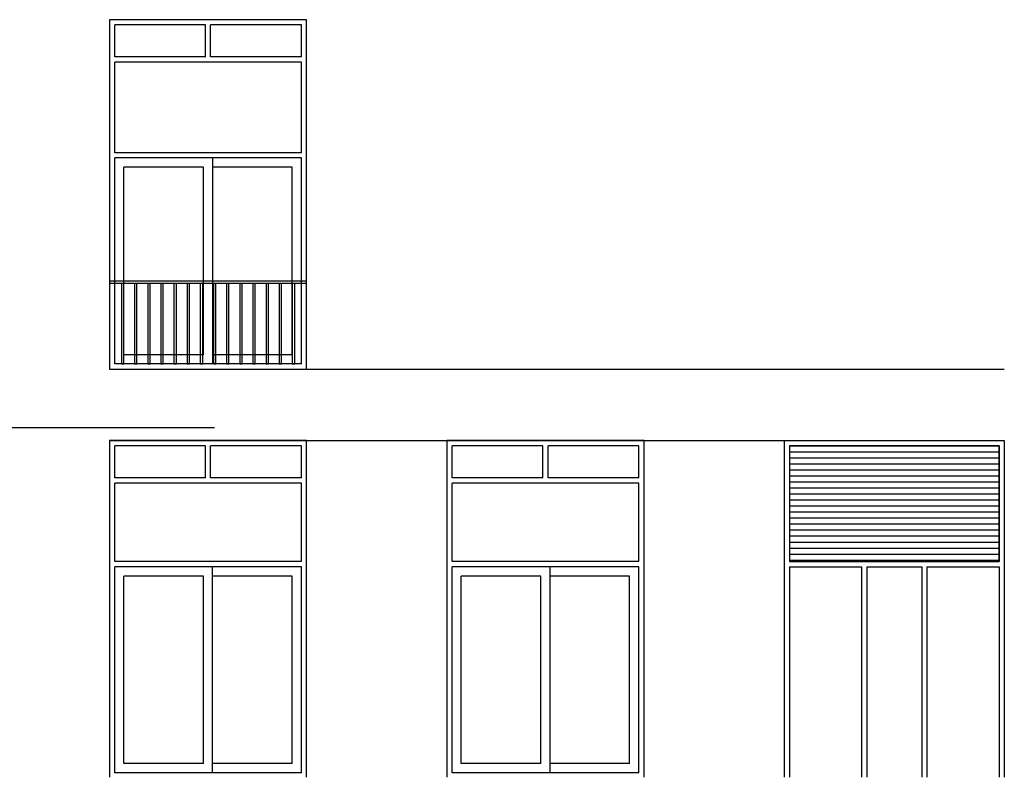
# Model space of a CAD drawing. Extents: x -152209 to 159908, y 32091 to 111955.
# Tile 56 of 59: x 130795 to 143080, y 55610 to 65060. Entities that reach past the tile are written whole.
import ezdxf

# ---------------------------------------------------------------- set-up
doc = ezdxf.new("R2010")
doc.units = 0
doc.header["$LTSCALE"] = 1000
doc.header["$MEASUREMENT"] = 0
doc.layers.get('0').update_dxf_attribs({"linetype": 'CONTINUOUS'})
for name, color, linetype in [('ALUM-AZ', 15, 'CONTINUOUS'), ('BIB', 7, 'CONTINUOUS'), ('HOUT-AZ', 15, 'CONTINUOUS'), ('STAAL-AZ', 3, 'CONTINUOUS'), ('STEEN-AZ', 3, 'CONTINUOUS')]:
    doc.layers.add(name, color=color, linetype=linetype)

# ---------------------------------------------------------------- blocks, each defined once
blk = doc.blocks.new('*X26')
at = {"color": 0}
for p, q in [((265197, 72285), (267812, 72285)), ((265197, 72210), (267812, 72210)), ((265197, 72135), (267812, 72135)), ((265197, 72060), (267812, 72060)), ((265197, 71985), (267812, 71985)), ((265197, 71910), (267812, 71910)), ((265197, 71835), (267812, 71835)), ((265197, 71760), (267812, 71760)), ((265197, 71685), (267812, 71685)), ((265197, 71610), (267812, 71610)), ((265197, 71535), (267812, 71535)), ((265197, 71460), (267812, 71460)), ((265197, 71385), (267812, 71385)), ((265197, 71310), (267812, 71310)), ((265197, 71235), (267812, 71235)), ((265197, 71160), (267812, 71160)), ((265197, 71085), (267812, 71085)), ((265197, 71010), (267812, 71010)), ((265197, 70935), (267812, 70935)), ((265197, 70860), (267812, 70860))]:
    blk.add_line(p, q, dxfattribs=at)
blk = doc.blocks.new('STUDKOZVERD')
at = {"layer": 'HOUT-AZ'}
for p, q in [((1198, 4295), (65, 4295)), ((65, 3895), (65, 4295)), ((1198, 3895), (1198, 4295)), ((1262, 3895), (1262, 4295)), ((2395, 4295), (1262, 4295)), ((2395, 3895), (2395, 4295)), ((1198, 3895), (65, 3895)), ((65, 2700), (65, 3830)), ((2395, 3830), (65, 3830)), ((2395, 3895), (1262, 3895)), ((2395, 2700), (2395, 3830)), ((2395, 2700), (65, 2700)), ((65, 65), (65, 2635)), ((2395, 2635), (65, 2635)), ((1288, 65), (1288, 2635)), ((2395, 65), (2395, 2635)), ((1172, 2520), (180, 2520)), ((180, 180), (180, 2520)), ((1172, 180), (1172, 2520)), ((2280, 2520), (1288, 2520)), ((2280, 180), (2280, 2520)), ((1172, 180), (180, 180)), ((2280, 180), (1288, 180)), ((2395, 65), (65, 65))]:
    blk.add_line(p, q, dxfattribs=at)
blk.add_lwpolyline([(0, 0), (2460, 0), (2460, 4360), (0, 4360)], close=True, dxfattribs=at)
at = {"layer": 'STAAL-AZ'}
for p, q in [((2460, 1100), (0, 1100)), ((2460, 1070), (0, 1070))]:
    blk.add_line(p, q, dxfattribs=at)
for points in [[(149, 1070), (149, 65), (179, 65), (179, 1070)], [(313, 1070), (313, 65), (343, 65), (343, 1070)], [(477, 1070), (477, 65), (507, 65), (507, 1070)], [(641, 1070), (641, 65), (671, 65), (671, 1070)], [(805, 1070), (805, 65), (835, 65), (835, 1070)], [(969, 1070), (969, 65), (999, 65), (999, 1070)], [(1133, 1070), (1133, 65), (1163, 65), (1163, 1070)], [(1297, 1070), (1297, 65), (1327, 65), (1327, 1070)], [(1461, 1070), (1461, 65), (1491, 65), (1491, 1070)], [(1625, 1070), (1625, 65), (1655, 65), (1655, 1070)], [(1789, 1070), (1789, 65), (1819, 65), (1819, 1070)], [(1953, 1070), (1953, 65), (1983, 65), (1983, 1070)], [(2117, 1070), (2117, 65), (2147, 65), (2147, 1070)], [(2281, 1070), (2281, 65), (2311, 65), (2311, 1070)]]:
    blk.add_lwpolyline(points, dxfattribs=at)
blk = doc.blocks.new('-SRAAM')
at = {"layer": 'STAAL-AZ'}
blk.add_blockref('STUDKOZVERD', (0, 0), dxfattribs=at)
blk = doc.blocks.new('-HOEK')
at = {"layer": 'ALUM-AZ'}
blk.add_line((9380, 4200), (12125, 4200), dxfattribs=at)
blk.add_lwpolyline([(9445, 2690), (12060, 2690), (12060, 4135), (9445, 4135)], close=True, dxfattribs=at)
at = {"layer": 'HOUT-AZ'}
for p, q in [((9380, 4200), (9380, 0)), ((12125, 4200), (12125, 0)), ((2157.5, 4135), (1025, 4135)), ((1025, 3735), (1025, 4135)), ((2157.5, 3735), (2157.5, 4135)), ((2222.5, 3735), (2222.5, 4135)), ((3355, 4135), (2222.5, 4135)), ((3355, 3735), (3355, 4135)), ((5235, 3735), (5235, 4135)), ((6367.5, 4135), (5235, 4135)), ((6367.5, 3735), (6367.5, 4135)), ((7565, 4135), (6432.5, 4135)), ((6432.5, 3735), (6432.5, 4135)), ((7565, 3735), (7565, 4135)), ((9445, 4135), (12060, 4135)), ((9445, 4135), (9445, 2690)), ((12060, 4135), (12060, 2690)), ((2157.5, 3735), (1025, 3735)), ((3355, 3735), (2222.5, 3735)), ((6367.5, 3735), (5235, 3735)), ((7565, 3735), (6432.5, 3735)), ((1025, 2690), (1025, 3670)), ((3355, 3670), (1025, 3670)), ((3355, 2690), (3355, 3670)), ((7565, 3670), (5235, 3670)), ((5235, 2690), (5235, 3670)), ((7565, 2690), (7565, 3670)), ((3355, 2690), (1025, 2690)), ((1025, 55), (1025, 2625)), ((3355, 2625), (1025, 2625)), ((2247.5, 55), (2247.5, 2625)), ((3355, 55), (3355, 2625)), ((7565, 2690), (5235, 2690)), ((7565, 2625), (5235, 2625)), ((5235, 55), (5235, 2625)), ((6457.5, 55), (6457.5, 2625)), ((7565, 55), (7565, 2625)), ((9445, 2690), (12060, 2690)), ((9445, 2625), (9445, 0)), ((9445, 2625), (10345, 2625)), ((10345, 2625), (10345, 0)), ((10410, 2625), (11095, 2625)), ((10410, 2625), (10410, 0)), ((11095, 2625), (11095, 0)), ((11160, 2625), (12060, 2625)), ((11160, 2625), (11160, 0)), ((12060, 2625), (12060, 0)), ((2132.5, 2510), (1140, 2510)), ((1140, 170), (1140, 2510)), ((2132.5, 170), (2132.5, 2510)), ((3240, 2510), (2247.5, 2510)), ((3240, 170), (3240, 2510)), ((5350, 170), (5350, 2510)), ((6342.5, 2510), (5350, 2510)), ((6342.5, 170), (6342.5, 2510)), ((7450, 2510), (6457.5, 2510)), ((7450, 170), (7450, 2510)), ((2132.5, 170), (1140, 170)), ((3240, 170), (2247.5, 170)), ((6342.5, 170), (5350, 170)), ((7450, 170), (6457.5, 170)), ((3355, 55), (1025, 55)), ((7565, 55), (5235, 55))]:
    blk.add_line(p, q, dxfattribs=at)
for points in [[(3420, 0), (3420, 4200), (960, 4200), (960, 0)], [(7630, 0), (7630, 4200), (5170, 4200), (5170, 0)]]:
    blk.add_lwpolyline(points, dxfattribs=at)
at = {"layer": 'STEEN-AZ'}
for p, q in [((960, 5090), (12125, 5090)), ((960, 4200), (12125, 4200))]:
    blk.add_line(p, q, dxfattribs=at)
at = {"layer": 'ALUM-AZ'}
blk.add_blockref('*X26', (-255751.9, -68150.4), dxfattribs=at)
at = {"layer": 'BIB'}
blk.add_blockref('-SRAAM', (960, 5090), dxfattribs=at)

msp = doc.modelspace()

# ---------------------------------------------------------------- linework, layer by layer
at = {"layer": 'STEEN-AZ'}
msp.add_line((133225, 59970), (123455, 59970), dxfattribs=at)

# ---------------------------------------------------------------- block references
at = {"layer": 'BIB'}
msp.add_blockref('-HOEK', (130955, 55610), dxfattribs=at)

doc.saveas('drawing.dxf')
